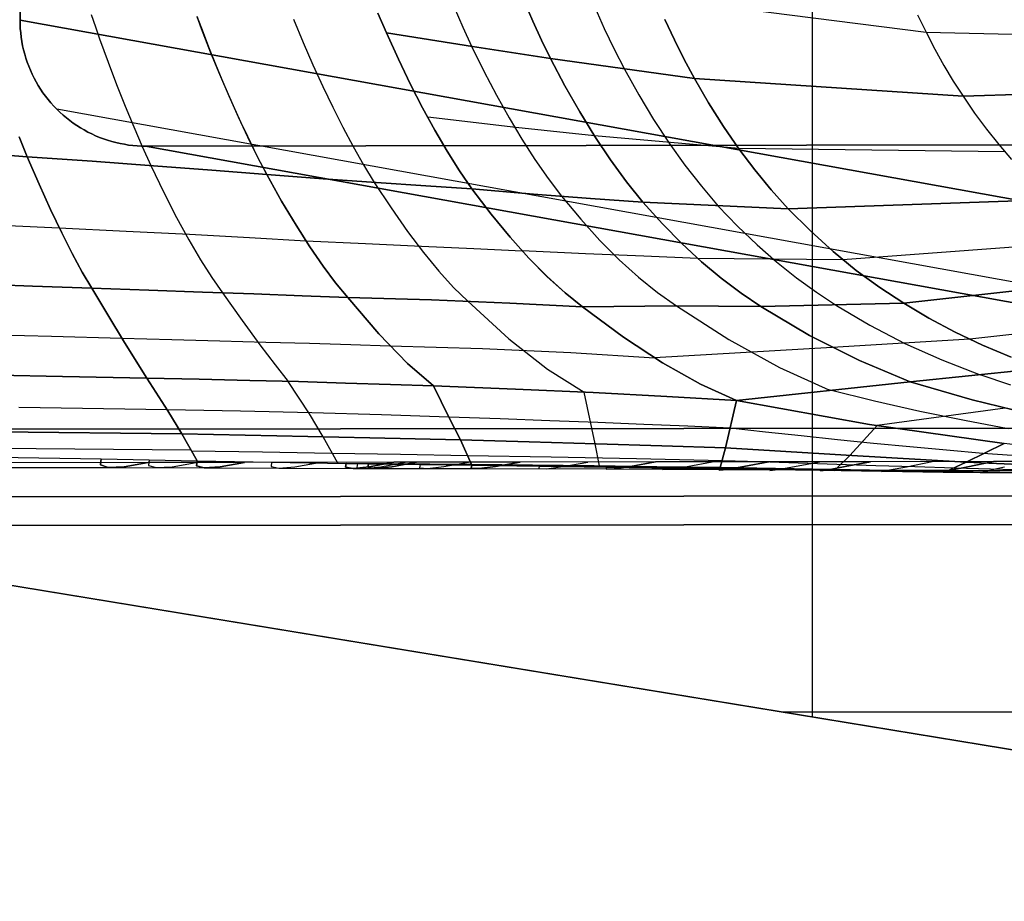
# Model space of a CAD drawing. Header units: millimetres. Extents: x -273 to 273, y -240 to 302.
# Tile 184 of 256: x 204 to 220, y -240 to -226. Entities that reach past the tile are written whole.
import ezdxf

# ---------------------------------------------------------------- set-up
doc = ezdxf.new("R2010")
doc.units = ezdxf.units.MM
doc.header["$MEASUREMENT"] = 0
doc.layers.add('IGES level 1', color=7, linetype='Continuous', true_color=0x3e413d)
doc.layers.add('IGES level 2', color=7, linetype='Continuous', true_color=0x008000)

msp = doc.modelspace()

# ---------------------------------------------------------------- linework, layer by layer
at = {"layer": 'IGES level 1'}
for p, q in [((204.21, -194.451, 427.487), (204.161, -226.317, 428.081)), ((204.161, -226.317, 428.081), (204.21, -194.451, 427.487)), ((216.727, -202.665, 209.381), (216.727, -237.369, 209.381)), ((204.161, -226.317, 428.081), (204.162, -226.386, 428.082)), ((239.498, -232.698, 6), (204.161, -226.317, 428.081)), ((204.162, -226.386, 428.082), (204.161, -226.317, 428.081)), ((204.161, -226.317, 428.081), (239.498, -232.698, 6)), ((204.162, -226.386, 428.082), (204.165, -226.454, 428.084)), ((204.165, -226.454, 428.084), (204.162, -226.386, 428.082)), ((204.165, -226.454, 428.084), (204.171, -226.522, 428.086)), ((204.171, -226.522, 428.086), (204.165, -226.454, 428.084)), ((204.171, -226.522, 428.086), (204.179, -226.59, 428.087)), ((204.179, -226.59, 428.087), (204.171, -226.522, 428.086)), ((204.179, -226.59, 428.087), (204.189, -226.657, 428.09)), ((204.189, -226.657, 428.09), (204.179, -226.59, 428.087)), ((204.189, -226.657, 428.09), (204.202, -226.724, 428.092)), ((204.202, -226.724, 428.092), (204.189, -226.657, 428.09)), ((204.202, -226.724, 428.092), (204.217, -226.791, 428.094)), ((204.217, -226.791, 428.094), (204.202, -226.724, 428.092)), ((204.217, -226.791, 428.094), (204.234, -226.857, 428.097)), ((204.234, -226.857, 428.097), (204.217, -226.791, 428.094)), ((204.234, -226.857, 428.097), (204.253, -226.923, 428.1)), ((204.253, -226.923, 428.1), (204.234, -226.857, 428.097)), ((204.253, -226.923, 428.1), (204.275, -226.987, 428.103)), ((204.275, -226.987, 428.103), (204.253, -226.923, 428.1)), ((204.275, -226.987, 428.103), (204.299, -227.051, 428.106)), ((204.299, -227.051, 428.106), (204.275, -226.987, 428.103)), ((204.299, -227.051, 428.106), (204.325, -227.115, 428.109)), ((204.325, -227.115, 428.109), (204.299, -227.051, 428.106)), ((204.325, -227.115, 428.109), (204.353, -227.177, 428.113)), ((204.353, -227.177, 428.112), (204.325, -227.115, 428.109)), ((204.353, -227.177, 428.113), (204.383, -227.238, 428.116)), ((204.383, -227.238, 428.116), (204.353, -227.177, 428.112)), ((204.383, -227.238, 428.116), (204.415, -227.298, 428.12)), ((204.415, -227.298, 428.12), (204.383, -227.238, 428.116)), ((204.415, -227.298, 428.12), (204.45, -227.357, 428.124)), ((204.45, -227.357, 428.124), (204.415, -227.298, 428.12)), ((204.45, -227.357, 428.124), (204.486, -227.415, 428.128)), ((204.486, -227.415, 428.128), (204.45, -227.357, 428.124)), ((204.486, -227.415, 428.128), (204.524, -227.471, 428.132)), ((204.524, -227.471, 428.132), (204.486, -227.415, 428.128)), ((204.524, -227.471, 428.132), (204.564, -227.526, 428.136)), ((204.565, -227.526, 428.136), (204.524, -227.471, 428.132)), ((204.564, -227.526, 428.136), (204.607, -227.58, 428.141)), ((204.607, -227.58, 428.141), (204.565, -227.526, 428.136)), ((204.607, -227.58, 428.141), (204.65, -227.632, 428.145)), ((204.65, -227.632, 428.145), (204.607, -227.58, 428.141)), ((204.65, -227.632, 428.145), (204.696, -227.683, 428.15)), ((204.696, -227.683, 428.15), (204.65, -227.632, 428.145)), ((204.696, -227.683, 428.15), (204.743, -227.732, 428.155)), ((204.743, -227.732, 428.155), (204.696, -227.683, 428.15)), ((204.743, -227.732, 428.155), (204.792, -227.78, 428.16)), ((204.792, -227.78, 428.159), (204.743, -227.732, 428.155)), ((240.086, -234.114, 6), (204.743, -227.732, 428.155)), ((204.792, -227.78, 428.16), (204.843, -227.825, 428.164)), ((204.843, -227.825, 428.164), (204.792, -227.78, 428.159)), ((204.843, -227.825, 428.164), (204.895, -227.869, 428.17)), ((204.895, -227.869, 428.17), (204.843, -227.825, 428.164)), ((204.895, -227.869, 428.17), (204.948, -227.912, 428.175)), ((204.948, -227.911, 428.175), (204.895, -227.869, 428.17)), ((205.003, -227.952, 428.18), (204.948, -227.911, 428.175)), ((204.948, -227.912, 428.175), (205.003, -227.952, 428.18)), ((205.003, -227.952, 428.18), (205.06, -227.99, 428.185)), ((205.06, -227.99, 428.185), (205.003, -227.952, 428.18)), ((205.06, -227.99, 428.185), (205.117, -228.027, 428.191)), ((205.117, -228.027, 428.191), (205.06, -227.99, 428.185)), ((205.117, -228.027, 428.191), (205.176, -228.061, 428.196)), ((205.176, -228.061, 428.196), (205.117, -228.027, 428.191)), ((205.176, -228.061, 428.196), (205.236, -228.094, 428.201)), ((205.236, -228.094, 428.201), (205.176, -228.061, 428.196)), ((205.236, -228.094, 428.201), (205.297, -228.124, 428.207)), ((205.297, -228.124, 428.207), (205.236, -228.094, 428.201)), ((205.297, -228.124, 428.207), (205.359, -228.152, 428.213)), ((205.359, -228.152, 428.213), (205.297, -228.124, 428.207)), ((205.359, -228.152, 428.213), (205.422, -228.178, 428.218)), ((205.422, -228.178, 428.218), (205.359, -228.152, 428.213)), ((205.422, -228.178, 428.218), (205.485, -228.202, 428.224)), ((205.485, -228.202, 428.224), (205.422, -228.178, 428.218)), ((205.485, -228.202, 428.224), (205.55, -228.224, 428.23)), ((205.55, -228.224, 428.23), (205.485, -228.202, 428.224)), ((205.55, -228.224, 428.23), (205.615, -228.243, 428.235)), ((205.615, -228.243, 428.235), (205.55, -228.224, 428.23)), ((205.615, -228.243, 428.235), (205.681, -228.261, 428.241)), ((205.681, -228.261, 428.241), (205.615, -228.243, 428.235)), ((205.681, -228.261, 428.241), (205.748, -228.276, 428.247)), ((205.748, -228.276, 428.247), (205.681, -228.261, 428.241)), ((205.748, -228.276, 428.247), (205.815, -228.288, 428.252)), ((205.815, -228.288, 428.252), (205.748, -228.276, 428.247)), ((205.815, -228.288, 428.252), (205.882, -228.299, 428.258)), ((205.882, -228.299, 428.258), (205.815, -228.288, 428.252)), ((205.882, -228.299, 428.258), (205.949, -228.307, 428.264)), ((205.949, -228.307, 428.264), (205.882, -228.299, 428.258)), ((205.949, -228.307, 428.264), (206.017, -228.312, 428.269)), ((206.017, -228.312, 428.269), (205.949, -228.307, 428.264)), ((206.017, -228.312, 428.269), (206.085, -228.316, 428.275)), ((206.085, -228.316, 428.275), (206.017, -228.312, 428.269)), ((206.085, -228.316, 428.275), (206.153, -228.317, 428.28)), ((206.153, -228.317, 428.28), (206.085, -228.316, 428.275)), ((206.153, -228.317, 428.28), (237.681, -228.275, 431.054)), ((237.681, -228.275, 431.054), (206.153, -228.317, 428.28)), ((241.507, -234.7, 6), (206.153, -228.317, 428.28)), ((206.153, -228.317, 428.28), (241.507, -234.7, 6)), ((244.293, -232.761, 431.766), (163.003, -232.849, 425.215)), ((163.003, -232.849, 425.215), (244.293, -232.761, 431.766)), ((244.336, -233.833, 431.343), (163.031, -233.922, 424.793)), ((163.031, -233.922, 424.793), (244.336, -233.833, 431.343)), ((244.437, -234.287, 430.294), (163.099, -234.378, 423.739)), ((163.099, -234.378, 423.739), (244.438, -234.287, 430.294)), ((234.5, -240.291), (203.512, -235.197, 365.062)), ((203.512, -235.197, 365.062), (234.5, -240.291)), ((216.238, -237.289, 215.147), (251.189, -237.289, 215.147))]:
    msp.add_line(p, q, dxfattribs=at)
at = {"layer": 'IGES level 2', "color": 31, "true_color": 0xfabe47}
for p, q in [((218.535, -226.516, 543.283), (214.241, -225.965, 526.437)), ((211.049, -226.116, 513.177), (211.185, -226.431, 512.793)), ((212.295, -226.333, 517.271), (212.159, -226.018, 517.619)), ((212.159, -226.018, 517.619), (212.295, -226.333, 517.271)), ((213.277, -226.113, 521.899), (213.429, -226.454, 521.541)), ((205.289, -226.229, 496.849), (205.356, -226.423, 496.56)), ((206.966, -226.258, 500.622), (207.063, -226.517, 500.244)), ((207.04, -226.455, 500.336), (206.969, -226.265, 500.612)), ((208.5, -226.302, 504.545), (208.651, -226.672, 504.019)), ((209.971, -226.523, 508.389), (209.837, -226.21, 508.806)), ((209.837, -226.21, 508.807), (209.971, -226.523, 508.389)), ((214.54, -226.632, 525.783), (214.389, -226.307, 526.112)), ((214.389, -226.307, 526.112), (214.54, -226.632, 525.783)), ((218.399, -226.234, 543.476), (218.532, -226.509, 543.287)), ((205.356, -226.423, 496.56), (205.422, -226.613, 496.266)), ((207.183, -226.826, 499.768), (207.04, -226.455, 500.336)), ((211.185, -226.431, 512.793), (211.324, -226.733, 512.4)), ((212.433, -226.635, 516.913), (212.295, -226.333, 517.271)), ((212.295, -226.333, 517.271), (212.433, -226.635, 516.913)), ((213.429, -226.454, 521.541), (213.586, -226.782, 521.171)), ((205.422, -226.613, 496.266), (205.557, -226.983, 495.659)), ((207.063, -226.517, 500.244), (207.162, -226.771, 499.855)), ((210.162, -226.94, 507.79), (209.971, -226.523, 508.389)), ((209.971, -226.523, 508.389), (211.339, -226.736, 512.447)), ((211.339, -226.736, 512.447), (209.971, -226.523, 508.389)), ((209.971, -226.523, 508.389), (210.162, -226.94, 507.79)), ((218.532, -226.509, 543.287), (218.67, -226.777, 543.091)), ((220.636, -226.566, 550.796), (218.535, -226.516, 543.283)), ((207.162, -226.771, 499.855), (207.261, -227.018, 499.457)), ((208.651, -226.672, 504.019), (208.805, -227.028, 503.473)), ((211.324, -226.733, 512.4), (211.518, -227.129, 511.847)), ((211.339, -226.736, 512.447), (212.576, -226.926, 516.547)), ((212.576, -226.926, 516.547), (211.339, -226.736, 512.447)), ((212.576, -226.926, 516.547), (212.433, -226.635, 516.913)), ((212.433, -226.635, 516.913), (212.576, -226.926, 516.547)), ((213.586, -226.782, 521.171), (213.748, -227.097, 520.792)), ((214.697, -226.944, 525.444), (214.54, -226.632, 525.783)), ((214.54, -226.632, 525.783), (214.697, -226.944, 525.444)), ((218.67, -226.777, 543.091), (218.814, -227.036, 542.888)), ((207.329, -227.183, 499.178), (207.183, -226.826, 499.768)), ((210.354, -227.337, 507.177), (210.162, -226.94, 507.79)), ((210.162, -226.94, 507.79), (210.354, -227.337, 507.177)), ((212.576, -226.926, 516.547), (214.858, -227.244, 525.096)), ((212.804, -227.36, 515.964), (212.576, -226.926, 516.547)), ((214.858, -227.244, 525.096), (212.576, -226.926, 516.547)), ((212.576, -226.926, 516.547), (212.804, -227.36, 515.964)), ((205.557, -226.983, 495.659), (205.692, -227.339, 495.029)), ((207.261, -227.018, 499.457), (207.361, -227.258, 499.048)), ((208.805, -227.028, 503.473), (208.962, -227.37, 502.907)), ((213.748, -227.097, 520.792), (213.975, -227.506, 520.267)), ((214.858, -227.244, 525.096), (214.697, -226.944, 525.444)), ((214.697, -226.944, 525.444), (214.858, -227.244, 525.096)), ((218.814, -227.036, 542.888), (218.964, -227.286, 542.678)), ((207.476, -227.526, 498.565), (207.329, -227.183, 499.178)), ((211.518, -227.129, 511.847), (211.716, -227.507, 511.283)), ((214.858, -227.244, 525.096), (219.119, -227.527, 542.461)), ((215.084, -227.632, 524.614), (214.858, -227.244, 525.096)), ((219.119, -227.527, 542.461), (214.858, -227.244, 525.096)), ((214.858, -227.244, 525.096), (215.084, -227.632, 524.614)), ((205.692, -227.339, 495.029), (205.828, -227.681, 494.375)), ((207.361, -227.258, 499.048), (207.461, -227.492, 498.628)), ((208.962, -227.37, 502.907), (209.122, -227.7, 502.321)), ((210.547, -227.712, 506.552), (210.354, -227.337, 507.177)), ((210.354, -227.337, 507.177), (210.547, -227.712, 506.552)), ((213.039, -227.774, 515.368), (212.804, -227.36, 515.964)), ((212.804, -227.36, 515.964), (213.039, -227.774, 515.368)), ((218.964, -227.286, 542.678), (219.119, -227.527, 542.461)), ((207.461, -227.492, 498.628), (207.563, -227.72, 498.198)), ((207.625, -227.857, 497.931), (207.476, -227.526, 498.565)), ((211.716, -227.507, 511.283), (211.917, -227.866, 510.709)), ((213.975, -227.506, 520.267), (214.21, -227.896, 519.731)), ((219.119, -227.527, 542.461), (221.21, -227.459, 550.204)), ((221.21, -227.459, 550.204), (219.119, -227.527, 542.461)), ((219.119, -227.527, 542.461), (219.302, -227.792, 542.207)), ((205.828, -227.681, 494.375), (205.964, -228.01, 493.697)), ((207.563, -227.72, 498.198), (207.664, -227.942, 497.758)), ((209.122, -227.7, 502.321), (209.283, -228.017, 501.715)), ((210.741, -228.066, 505.914), (210.547, -227.712, 506.552)), ((210.547, -227.712, 506.552), (210.741, -228.066, 505.914)), ((215.319, -228.004, 524.123), (215.084, -227.632, 524.614)), ((215.084, -227.632, 524.614), (215.319, -228.004, 524.123)), ((207.774, -228.174, 497.274), (207.625, -227.857, 497.931)), ((212.023, -228.019, 510.51), (210.627, -227.86, 506.291)), ((211.917, -227.866, 510.709), (212.12, -228.207, 510.124)), ((213.28, -228.165, 514.76), (213.039, -227.774, 515.368)), ((213.039, -227.774, 515.368), (213.28, -228.165, 514.76)), ((219.302, -227.792, 542.207), (219.491, -228.047, 541.947)), ((205.964, -228.01, 493.697), (206.099, -228.324, 492.995)), ((207.664, -227.942, 497.758), (207.766, -228.158, 497.307)), ((209.283, -228.017, 501.715), (209.446, -228.321, 501.09)), ((213.274, -228.155, 514.776), (212.023, -228.019, 510.51)), ((214.21, -227.896, 519.731), (214.455, -228.268, 519.186)), ((215.563, -228.358, 523.623), (215.319, -228.004, 524.123)), ((215.319, -228.004, 524.123), (215.563, -228.358, 523.623)), ((204.149, -228.171, 489.657), (204.275, -228.484, 488.919)), ((204.275, -228.484, 488.919), (204.149, -228.171, 489.657)), ((207.766, -228.158, 497.307), (207.868, -228.368, 496.847)), ((207.923, -228.478, 496.595), (207.774, -228.174, 497.274)), ((210.937, -228.398, 505.265), (210.741, -228.066, 505.914)), ((210.741, -228.066, 505.914), (210.937, -228.398, 505.265)), ((215.561, -228.356, 523.626), (213.274, -228.155, 514.776)), ((213.528, -228.535, 514.141), (213.28, -228.165, 514.76)), ((213.28, -228.165, 514.76), (213.528, -228.535, 514.141)), ((219.491, -228.047, 541.947), (219.686, -228.292, 541.682)), ((206.099, -228.324, 492.995), (206.234, -228.625, 492.27)), ((209.446, -228.321, 501.09), (209.611, -228.612, 500.446)), ((212.12, -228.207, 510.124), (212.327, -228.528, 509.529)), ((214.455, -228.268, 519.186), (214.707, -228.621, 518.632)), ((219.686, -228.292, 541.682), (219.887, -228.527, 541.411)), ((203.484, -228.428, 487.694), (204.275, -228.484, 488.919)), ((204.275, -228.484, 488.919), (203.484, -228.428, 487.694)), ((204.275, -228.484, 488.919), (205.302, -228.557, 490.619)), ((204.275, -228.484, 488.919), (204.464, -228.922, 487.732)), ((205.302, -228.557, 490.619), (204.275, -228.484, 488.919)), ((204.464, -228.922, 487.732), (204.275, -228.484, 488.919)), ((207.868, -228.368, 496.847), (207.971, -228.571, 496.376)), ((208.073, -228.769, 495.894), (207.923, -228.478, 496.595)), ((211.133, -228.708, 504.606), (210.937, -228.398, 505.265)), ((210.937, -228.398, 505.265), (211.133, -228.708, 504.606)), ((219.783, -228.407, 541.551), (215.561, -228.356, 523.626)), ((215.815, -228.693, 523.115), (215.563, -228.358, 523.623)), ((215.563, -228.358, 523.623), (215.815, -228.693, 523.115)), ((205.302, -228.557, 490.619), (206.278, -228.629, 492.35)), ((206.278, -228.629, 492.35), (205.302, -228.557, 490.619)), ((206.234, -228.625, 492.27), (206.442, -229.054, 491.062)), ((206.278, -228.629, 492.35), (207.202, -228.699, 494.109)), ((207.202, -228.699, 494.109), (206.278, -228.629, 492.35)), ((207.971, -228.571, 496.376), (208.073, -228.769, 495.894)), ((209.611, -228.612, 500.446), (209.777, -228.891, 499.782)), ((212.327, -228.528, 509.529), (212.536, -228.83, 508.925)), ((213.782, -228.883, 513.512), (213.528, -228.535, 514.141)), ((213.528, -228.535, 514.141), (213.782, -228.883, 513.512)), ((214.707, -228.621, 518.632), (214.968, -228.954, 518.07)), ((207.202, -228.699, 494.109), (208.073, -228.769, 495.894)), ((208.073, -228.769, 495.894), (207.202, -228.699, 494.109)), ((208.073, -228.769, 495.894), (208.97, -228.834, 497.87)), ((208.073, -228.769, 495.894), (208.31, -229.188, 494.701)), ((208.97, -228.834, 497.87), (208.073, -228.769, 495.894)), ((208.31, -229.188, 494.701), (208.073, -228.769, 495.894)), ((211.329, -228.995, 503.936), (211.133, -228.708, 504.606)), ((211.133, -228.708, 504.606), (211.329, -228.995, 503.936)), ((216.075, -229.01, 522.6), (215.815, -228.693, 523.115)), ((215.815, -228.693, 523.115), (216.075, -229.01, 522.6)), ((204.464, -228.922, 487.732), (204.646, -229.324, 486.532)), ((204.646, -229.324, 486.532), (204.464, -228.922, 487.732)), ((208.97, -228.834, 497.87), (209.812, -228.893, 499.87)), ((209.812, -228.893, 499.87), (208.97, -228.834, 497.87)), ((209.777, -228.891, 499.782), (210.046, -229.297, 498.631)), ((209.812, -228.893, 499.87), (210.599, -228.947, 501.892)), ((210.599, -228.947, 501.892), (209.812, -228.893, 499.87)), ((210.599, -228.947, 501.892), (211.329, -228.995, 503.936)), ((211.329, -228.995, 503.936), (210.599, -228.947, 501.892)), ((212.536, -228.83, 508.925), (212.747, -229.112, 508.312)), ((214.042, -229.207, 512.873), (213.782, -228.883, 513.512)), ((213.782, -228.883, 513.512), (214.042, -229.207, 512.873)), ((214.968, -228.954, 518.07), (215.237, -229.267, 517.5)), ((206.442, -229.054, 491.062), (206.644, -229.446, 489.84)), ((211.635, -229.396, 502.841), (211.329, -228.995, 503.936)), ((211.329, -228.995, 503.936), (212.306, -229.077, 506.892)), ((212.306, -229.077, 506.892), (211.329, -228.995, 503.936)), ((211.329, -228.995, 503.936), (211.635, -229.396, 502.84)), ((212.306, -229.077, 506.892), (213.21, -229.148, 509.872)), ((213.21, -229.148, 509.872), (212.306, -229.077, 506.892)), ((212.747, -229.112, 508.312), (213.054, -229.477, 507.404)), ((216.344, -229.309, 522.077), (216.075, -229.01, 522.6)), ((216.075, -229.01, 522.6), (216.344, -229.309, 522.077)), ((208.31, -229.188, 494.701), (208.538, -229.569, 493.494)), ((208.538, -229.569, 493.494), (208.31, -229.188, 494.701)), ((213.21, -229.148, 509.872), (214.042, -229.207, 512.873)), ((214.042, -229.207, 512.873), (213.21, -229.148, 509.872)), ((214.042, -229.207, 512.873), (216.344, -229.309, 522.077)), ((214.35, -229.547, 512.118), (214.042, -229.207, 512.873)), ((216.344, -229.309, 522.077), (214.042, -229.207, 512.873)), ((214.042, -229.207, 512.873), (214.35, -229.547, 512.118)), ((215.237, -229.267, 517.5), (215.542, -229.584, 516.861)), ((216.344, -229.309, 522.077), (220.521, -229.166, 540.573)), ((220.521, -229.166, 540.573), (216.344, -229.309, 522.077)), ((204.646, -229.324, 486.532), (204.821, -229.69, 485.32)), ((204.821, -229.69, 485.32), (204.646, -229.324, 486.532)), ((210.046, -229.297, 498.631), (210.308, -229.668, 497.466)), ((211.936, -229.762, 501.731), (211.635, -229.396, 502.841)), ((211.635, -229.396, 502.84), (211.936, -229.762, 501.731)), ((216.344, -229.309, 522.077), (216.697, -229.661, 521.402)), ((216.697, -229.661, 521.402), (216.344, -229.309, 522.077)), ((203.974, -229.573, 484.379), (204.783, -229.613, 485.586)), ((206.644, -229.446, 489.84), (206.837, -229.801, 488.606)), ((208.538, -229.569, 493.494), (208.757, -229.913, 492.274)), ((208.757, -229.913, 492.274), (208.538, -229.569, 493.494)), ((213.054, -229.477, 507.404), (213.36, -229.813, 506.484)), ((214.659, -229.861, 511.353), (214.35, -229.547, 512.118)), ((214.35, -229.547, 512.118), (214.659, -229.861, 511.353)), ((215.542, -229.584, 516.861), (215.851, -229.88, 516.213)), ((204.783, -229.613, 485.586), (205.845, -229.664, 487.299)), ((204.821, -229.69, 485.32), (204.988, -230.02, 484.096)), ((204.988, -230.02, 484.096), (204.821, -229.69, 485.32)), ((205.845, -229.664, 487.299), (206.851, -229.715, 489.046)), ((206.851, -229.715, 489.046), (207.801, -229.766, 490.823)), ((210.308, -229.668, 497.466), (210.56, -230.001, 496.288)), ((216.697, -229.661, 521.402), (217.058, -229.987, 520.719)), ((217.058, -229.987, 520.719), (216.697, -229.661, 521.402)), ((206.837, -229.801, 488.606), (207.024, -230.119, 487.36)), ((207.801, -229.766, 490.823), (208.694, -229.817, 492.63)), ((208.694, -229.817, 492.63), (209.641, -229.861, 494.691)), ((209.641, -229.861, 494.691), (210.528, -229.902, 496.777)), ((210.528, -229.902, 496.777), (211.357, -229.94, 498.888)), ((212.232, -230.092, 500.61), (211.936, -229.762, 501.731)), ((211.936, -229.762, 501.731), (212.232, -230.092, 500.61)), ((213.36, -229.813, 506.484), (213.666, -230.118, 505.553)), ((214.971, -230.149, 510.578), (214.659, -229.861, 511.353)), ((214.659, -229.861, 511.353), (214.971, -230.149, 510.578)), ((215.851, -229.88, 516.213), (216.162, -230.154, 515.557)), ((221.326, -229.813, 539.546), (217.214, -230.118, 520.424)), ((204.988, -230.02, 484.096), (205.148, -230.313, 482.862)), ((205.148, -230.313, 482.862), (204.988, -230.02, 484.096)), ((208.757, -229.913, 492.274), (208.967, -230.219, 491.042)), ((208.967, -230.219, 491.042), (208.757, -229.913, 492.274)), ((210.56, -230.001, 496.288), (210.804, -230.298, 495.098)), ((211.357, -229.94, 498.888), (212.124, -229.976, 501.021)), ((213.129, -230.022, 504.235), (212.124, -229.976, 501.021)), ((214.058, -230.062, 507.471), (213.129, -230.022, 504.235)), ((214.911, -230.096, 510.728), (214.058, -230.062, 507.471)), ((217.058, -229.987, 520.719), (217.425, -230.287, 520.027)), ((217.425, -230.287, 520.027), (217.058, -229.987, 520.719)), ((207.024, -230.119, 487.36), (207.203, -230.399, 486.104)), ((208.967, -230.219, 491.042), (209.167, -230.486, 489.799)), ((209.167, -230.486, 489.799), (208.967, -230.219, 491.042)), ((212.522, -230.386, 499.476), (212.232, -230.092, 500.61)), ((212.232, -230.092, 500.61), (212.522, -230.387, 499.476)), ((213.666, -230.118, 505.553), (213.97, -230.393, 504.613)), ((217.214, -230.118, 520.424), (214.911, -230.096, 510.728)), ((215.284, -230.412, 509.795), (214.971, -230.149, 510.578)), ((214.971, -230.149, 510.578), (215.284, -230.412, 509.795)), ((216.162, -230.154, 515.557), (216.476, -230.405, 514.893)), ((205.148, -230.313, 482.862), (205.301, -230.57, 481.619)), ((205.301, -230.57, 481.619), (205.148, -230.313, 482.862)), ((210.804, -230.298, 495.098), (211.038, -230.556, 493.898)), ((217.425, -230.287, 520.027), (217.799, -230.561, 519.327)), ((217.799, -230.561, 519.327), (217.425, -230.287, 520.027)), ((218.179, -230.808, 518.621), (222.195, -230.357, 538.489)), ((222.195, -230.357, 538.489), (218.179, -230.808, 518.621)), ((204.359, -230.537, 480.339), (203.374, -230.503, 479.093)), ((203.374, -230.503, 479.093), (204.359, -230.537, 480.339)), ((207.203, -230.399, 486.104), (207.374, -230.642, 484.84)), ((209.167, -230.486, 489.799), (209.358, -230.715, 488.547)), ((209.358, -230.715, 488.547), (209.167, -230.486, 489.799)), ((212.806, -230.644, 498.333), (212.522, -230.386, 499.476)), ((212.522, -230.387, 499.476), (212.806, -230.644, 498.333)), ((213.97, -230.393, 504.613), (214.274, -230.638, 503.664)), ((215.599, -230.648, 509.005), (215.284, -230.412, 509.795)), ((215.284, -230.412, 509.795), (215.599, -230.648, 509.005)), ((216.476, -230.405, 514.893), (216.792, -230.635, 514.222)), ((205.301, -230.57, 481.619), (204.359, -230.537, 480.339)), ((204.359, -230.537, 480.339), (205.301, -230.57, 481.619)), ((205.301, -230.57, 481.619), (206.201, -230.601, 482.951)), ((205.567, -231.016, 479.202), (205.301, -230.57, 481.619)), ((205.301, -230.57, 481.619), (205.567, -231.016, 479.202)), ((206.201, -230.601, 482.951), (205.301, -230.57, 481.619)), ((206.201, -230.601, 482.951), (207.057, -230.631, 484.311)), ((207.057, -230.631, 484.311), (206.201, -230.601, 482.951)), ((207.057, -230.631, 484.311), (207.869, -230.66, 485.698)), ((207.869, -230.66, 485.698), (207.057, -230.631, 484.311)), ((207.374, -230.642, 484.84), (207.685, -231.084, 482.268)), ((207.869, -230.66, 485.698), (208.637, -230.688, 487.111)), ((208.637, -230.688, 487.111), (207.869, -230.66, 485.698)), ((208.637, -230.688, 487.111), (209.358, -230.715, 488.547)), ((209.358, -230.715, 488.547), (208.637, -230.688, 487.111)), ((211.038, -230.556, 493.898), (211.263, -230.777, 492.688)), ((213.083, -230.865, 497.18), (212.806, -230.644, 498.333)), ((212.806, -230.644, 498.333), (213.083, -230.865, 497.18)), ((214.274, -230.638, 503.664), (214.575, -230.851, 502.706)), ((215.914, -230.858, 508.207), (215.599, -230.648, 509.005)), ((215.599, -230.648, 509.005), (215.914, -230.858, 508.207)), ((216.792, -230.635, 514.222), (217.11, -230.842, 513.545)), ((217.799, -230.561, 519.327), (218.179, -230.808, 518.621)), ((218.179, -230.808, 518.621), (217.799, -230.561, 519.327)), ((209.358, -230.715, 488.547), (210.688, -230.756, 491.386)), ((209.358, -230.715, 488.547), (209.854, -231.293, 484.951)), ((210.688, -230.756, 491.386), (209.358, -230.715, 488.547)), ((209.854, -231.293, 484.951), (209.358, -230.715, 488.547)), ((210.688, -230.756, 491.386), (211.931, -230.806, 494.265)), ((211.931, -230.806, 494.265), (210.688, -230.756, 491.386)), ((211.263, -230.777, 492.688), (211.912, -231.374, 489.012)), ((211.931, -230.806, 494.265), (213.083, -230.865, 497.18)), ((213.083, -230.865, 497.18), (211.931, -230.806, 494.265)), ((215.914, -230.858, 508.207), (218.179, -230.808, 518.621)), ((218.179, -230.808, 518.621), (215.914, -230.858, 508.207)), ((217.11, -230.842, 513.545), (217.64, -231.156, 512.457)), ((218.179, -230.808, 518.621), (218.577, -231.043, 517.902)), ((218.577, -231.043, 517.902), (218.179, -230.808, 518.621)), ((213.083, -230.865, 497.18), (214.568, -230.851, 502.676)), ((214.568, -230.851, 502.676), (213.083, -230.865, 497.18)), ((213.731, -231.346, 494.446), (213.083, -230.865, 497.18)), ((213.083, -230.865, 497.18), (213.731, -231.346, 494.446)), ((214.568, -230.851, 502.676), (215.914, -230.858, 508.207)), ((215.914, -230.858, 508.207), (214.568, -230.851, 502.676)), ((214.575, -230.851, 502.706), (215.403, -231.384, 500.092)), ((215.914, -230.858, 508.207), (216.686, -231.32, 506.314)), ((216.686, -231.32, 506.314), (215.914, -230.858, 508.207)), ((205.801, -231.402, 476.772), (205.567, -231.016, 479.202)), ((205.567, -231.016, 479.202), (205.801, -231.402, 476.772)), ((207.685, -231.084, 482.268), (207.962, -231.465, 479.682)), ((217.64, -231.156, 512.457), (218.197, -231.445, 511.375)), ((218.577, -231.043, 517.902), (218.994, -231.265, 517.189)), ((218.994, -231.265, 517.189), (218.577, -231.043, 517.902)), ((203.5, -231.303, 474.417), (204.66, -231.332, 475.712)), ((209.854, -231.293, 484.951), (210.308, -231.761, 481.334)), ((210.308, -231.761, 481.334), (209.854, -231.293, 484.951)), ((218.994, -231.265, 517.189), (219.429, -231.472, 516.483)), ((219.429, -231.472, 516.483), (218.994, -231.265, 517.189)), ((221.135, -231.163, 527.235), (219.228, -231.379, 516.805)), ((204.66, -231.332, 475.712), (205.776, -231.361, 477.046)), ((205.776, -231.361, 477.046), (206.57, -231.382, 478.08)), ((206.002, -231.728, 474.33), (205.801, -231.402, 476.772)), ((205.801, -231.402, 476.772), (206.002, -231.728, 474.33)), ((206.57, -231.382, 478.08), (207.331, -231.402, 479.139)), ((207.331, -231.402, 479.139), (208.058, -231.423, 480.221)), ((207.962, -231.465, 479.682), (208.206, -231.787, 477.086)), ((208.058, -231.423, 480.221), (208.751, -231.442, 481.326)), ((208.751, -231.442, 481.326), (209.408, -231.462, 482.452)), ((209.408, -231.462, 482.452), (210.029, -231.481, 483.598)), ((211.912, -231.374, 489.012), (212.527, -231.854, 485.313)), ((214.354, -231.754, 491.694), (213.731, -231.346, 494.446)), ((213.731, -231.346, 494.446), (214.354, -231.754, 491.694)), ((215.403, -231.384, 500.092), (216.208, -231.827, 497.455)), ((216.686, -231.32, 506.314), (217.475, -231.718, 504.413)), ((217.475, -231.718, 504.413), (216.686, -231.32, 506.314)), ((219.228, -231.379, 516.805), (217.043, -231.509, 505.449)), ((218.197, -231.445, 511.375), (218.782, -231.707, 510.301)), ((210.029, -231.481, 483.598), (211.499, -231.527, 486.459)), ((211.499, -231.527, 486.459), (212.897, -231.591, 489.355)), ((212.897, -231.591, 489.355), (214.223, -231.673, 492.284)), ((217.043, -231.509, 505.449), (214.223, -231.673, 492.284)), ((219.429, -231.472, 516.483), (219.881, -231.664, 515.784)), ((219.881, -231.664, 515.784), (219.429, -231.472, 516.483)), ((206.17, -231.995, 471.878), (206.002, -231.728, 474.33)), ((206.002, -231.728, 474.33), (206.17, -231.995, 471.878)), ((210.308, -231.761, 481.334), (210.72, -232.12, 477.699)), ((210.72, -232.12, 477.699), (210.308, -231.761, 481.334)), ((214.952, -232.089, 488.927), (214.354, -231.754, 491.694)), ((214.354, -231.754, 491.694), (214.952, -232.089, 488.927)), ((217.475, -231.718, 504.413), (218.279, -232.054, 502.506)), ((218.279, -232.054, 502.506), (217.475, -231.718, 504.413)), ((218.782, -231.707, 510.301), (219.393, -231.943, 509.236)), ((208.206, -231.787, 477.086), (208.416, -232.047, 474.479)), ((212.527, -231.854, 485.313), (213.11, -232.217, 481.595)), ((216.208, -231.827, 497.455), (216.99, -232.18, 494.796)), ((218.279, -232.054, 502.506), (220.352, -231.841, 515.093)), ((220.352, -231.841, 515.093), (218.279, -232.054, 502.506)), ((204.833, -231.97, 470.514), (203.451, -231.944, 469.193)), ((203.451, -231.944, 469.193), (204.832, -231.97, 470.514)), ((204.832, -231.97, 470.514), (206.17, -231.995, 471.878)), ((206.17, -231.995, 471.878), (204.833, -231.97, 470.514)), ((206.505, -232.515, 465.976), (206.17, -231.995, 471.878)), ((206.17, -231.995, 471.878), (207.001, -232.013, 472.789)), ((207.001, -232.013, 472.789), (206.17, -231.995, 471.878)), ((206.17, -231.995, 471.878), (206.505, -232.515, 465.976)), ((207.001, -232.013, 472.789), (207.804, -232.031, 473.725)), ((207.804, -232.031, 473.725), (207.001, -232.013, 472.789)), ((207.804, -232.031, 473.725), (208.578, -232.051, 474.685)), ((208.578, -232.051, 474.685), (207.804, -232.031, 473.725)), ((208.75, -232.561, 468.03), (208.416, -232.047, 474.479)), ((208.578, -232.051, 474.685), (209.323, -232.073, 475.667)), ((209.323, -232.073, 475.667), (208.578, -232.051, 474.685)), ((209.323, -232.073, 475.667), (210.037, -232.095, 476.673)), ((210.037, -232.095, 476.673), (209.323, -232.073, 475.667)), ((210.037, -232.095, 476.673), (210.72, -232.12, 477.699)), ((210.72, -232.12, 477.699), (210.037, -232.095, 476.673)), ((215.523, -232.352, 486.146), (214.952, -232.089, 488.927)), ((214.952, -232.089, 488.927), (215.523, -232.352, 486.146)), ((215.523, -232.352, 486.146), (218.279, -232.054, 502.506)), ((218.279, -232.054, 502.506), (215.523, -232.352, 486.146)), ((218.279, -232.054, 502.506), (219.265, -232.339, 501.445)), ((219.265, -232.339, 501.445), (218.279, -232.054, 502.506)), ((219.879, -232.107, 508.564), (219.393, -231.943, 509.236)), ((210.72, -232.12, 477.699), (212.02, -232.169, 479.753)), ((212.02, -232.169, 479.753), (210.72, -232.12, 477.699)), ((210.72, -232.12, 477.699), (210.962, -232.617, 470.446)), ((210.962, -232.617, 470.446), (210.72, -232.12, 477.699)), ((212.02, -232.169, 479.753), (213.254, -232.224, 481.847)), ((213.254, -232.224, 481.847), (212.02, -232.169, 479.753)), ((213.284, -233.035, 464.785), (213.11, -232.217, 481.595)), ((213.254, -232.224, 481.847), (214.423, -232.285, 483.979)), ((214.423, -232.285, 483.979), (213.254, -232.224, 481.847)), ((217.717, -232.36, 494.272), (216.99, -232.18, 494.796)), ((214.423, -232.285, 483.979), (215.523, -232.352, 486.146)), ((215.523, -232.352, 486.146), (214.423, -232.285, 483.979)), ((215.523, -232.352, 486.146), (215.352, -233.102, 466.54)), ((215.352, -233.102, 466.54), (215.523, -232.352, 486.146)), ((217.636, -232.729, 485.06), (215.523, -232.352, 486.146)), ((215.523, -232.352, 486.146), (217.636, -232.729, 485.06)), ((218.434, -232.523, 493.729), (217.717, -232.36, 494.272)), ((219.265, -232.339, 501.445), (220.261, -232.584, 500.383)), ((220.261, -232.584, 500.383), (219.265, -232.339, 501.445)), ((206.494, -232.499, 466.201), (204.142, -232.462, 464.258)), ((207.657, -232.521, 467.228), (206.494, -232.499, 466.201)), ((206.727, -232.881, 460.057), (206.505, -232.515, 465.976)), ((206.505, -232.515, 465.976), (206.727, -232.881, 460.057)), ((208.79, -232.548, 468.288), (207.657, -232.521, 467.228)), ((208.969, -232.925, 461.565), (208.75, -232.561, 468.03)), ((209.892, -232.578, 469.381), (208.79, -232.548, 468.288)), ((219.788, -232.473, 500.886), (217.756, -232.748, 485)), ((219.14, -232.669, 493.168), (218.434, -232.523, 493.729)), ((163.94, -232.646, 445.313), (205.447, -233.276, 448.385)), ((163.94, -232.646, 445.313), (205.447, -233.276, 448.385)), ((210.961, -232.613, 470.505), (209.892, -232.578, 469.381)), ((211.778, -232.642, 471.372), (210.961, -232.613, 470.505)), ((210.962, -232.617, 470.446), (211.149, -232.976, 463.183)), ((211.149, -232.976, 463.183), (210.962, -232.617, 470.446)), ((212.567, -232.671, 472.265), (211.778, -232.642, 471.372)), ((213.327, -232.7, 473.183), (212.567, -232.671, 472.265)), ((214.057, -232.729, 474.125), (213.327, -232.7, 473.183)), ((219.835, -232.798, 492.588), (219.14, -232.669, 493.168)), ((200.832, -232.808, 456.326), (206.727, -232.881, 460.057)), ((206.727, -232.881, 460.057), (200.832, -232.808, 456.326)), ((214.756, -232.758, 475.09), (214.057, -232.729, 474.125)), ((215.423, -232.787, 476.077), (214.756, -232.758, 475.09)), ((215.987, -232.85, 475.946), (215.423, -232.787, 476.077)), ((216.554, -232.912, 475.835), (215.987, -232.85, 475.946)), ((217.321, -233.221, 466.905), (217.756, -232.748, 485)), ((219.774, -233.03, 484), (217.636, -232.729, 485.06)), ((217.636, -232.729, 485.06), (219.774, -233.03, 484)), ((206.969, -233.305, 448.51), (206.727, -232.881, 460.057)), ((208.233, -232.91, 461.053), (206.727, -232.881, 460.057)), ((206.727, -232.881, 460.057), (206.969, -233.305, 448.51)), ((206.727, -232.881, 460.057), (208.233, -232.91, 461.054)), ((209.708, -232.941, 462.096), (208.233, -232.91, 461.053)), ((208.233, -232.91, 461.054), (209.707, -232.941, 462.096)), ((209.2, -233.345, 448.696), (208.969, -232.925, 461.565)), ((209.707, -232.941, 462.096), (211.149, -232.976, 463.183)), ((211.149, -232.976, 463.183), (209.708, -232.941, 462.096)), ((211.322, -233.367, 449.648), (211.149, -232.976, 463.183)), ((212.237, -233.005, 463.975), (211.149, -232.976, 463.183)), ((211.149, -232.976, 463.183), (211.322, -233.367, 449.648)), ((211.149, -232.976, 463.183), (212.237, -233.005, 463.975)), ((213.301, -233.035, 464.799), (212.237, -233.005, 463.975)), ((212.237, -233.005, 463.975), (213.301, -233.035, 464.799)), ((217.126, -232.972, 475.742), (216.554, -232.912, 475.835)), ((217.7, -233.03, 475.67), (217.126, -232.972, 475.742)), ((218.277, -233.086, 475.617), (217.7, -233.03, 475.67)), ((219.774, -233.03, 484), (219.171, -233.328, 467.293)), ((219.171, -233.328, 467.293), (219.774, -233.03, 484)), ((220.583, -233.128, 483.62), (219.774, -233.03, 484)), ((206.872, -233.139, 454.177), (199.297, -233.065, 450.416)), ((208.004, -233.172, 454.308), (206.881, -233.153, 453.773)), ((209.109, -233.19, 454.881), (208.004, -233.172, 454.308)), ((213.35, -233.388, 450.59), (213.284, -233.035, 464.785)), ((214.34, -233.068, 465.654), (213.301, -233.035, 464.799)), ((213.301, -233.035, 464.799), (214.34, -233.068, 465.654)), ((215.352, -233.102, 466.54), (214.34, -233.068, 465.654)), ((214.34, -233.068, 465.654), (215.352, -233.102, 466.54)), ((215.352, -233.102, 466.54), (215.269, -233.415, 451.348)), ((215.269, -233.415, 451.348), (215.352, -233.102, 466.54)), ((215.352, -233.102, 466.54), (217.266, -233.218, 466.894)), ((217.266, -233.218, 466.894), (215.352, -233.102, 466.54)), ((218.855, -233.14, 475.585), (218.277, -233.086, 475.617)), ((219.435, -233.192, 475.572), (218.855, -233.14, 475.585)), ((206.192, -233.335, 428.377), (164.528, -233.377, 425.324)), ((206.192, -233.335, 428.377), (164.528, -233.377, 425.324)), ((205.447, -233.276, 448.385), (205.438, -233.371, 443.378)), ((205.438, -233.371, 443.378), (205.447, -233.276, 448.385)), ((205.447, -233.276, 448.385), (206.969, -233.305, 448.51)), ((205.447, -233.276, 448.385), (206.969, -233.305, 448.51)), ((205.81, -233.401, 433.37), (206.192, -233.335, 428.377)), ((206.192, -233.335, 428.377), (205.81, -233.401, 433.37)), ((207.719, -233.333, 428.503), (206.192, -233.335, 428.377)), ((207.719, -233.333, 428.503), (206.192, -233.335, 428.377)), ((206.208, -233.29, 448.447), (206.199, -233.379, 443.44)), ((206.573, -233.4, 433.433), (206.956, -233.334, 428.44)), ((206.969, -233.305, 448.51), (206.96, -233.386, 443.503)), ((206.96, -233.386, 443.503), (206.969, -233.305, 448.51)), ((206.969, -233.305, 448.51), (209.333, -233.347, 448.707)), ((206.969, -233.305, 448.51), (209.333, -233.347, 448.707)), ((207.335, -233.4, 433.495), (207.719, -233.333, 428.503)), ((207.719, -233.333, 428.503), (207.335, -233.4, 433.495)), ((210.092, -233.33, 428.699), (207.719, -233.333, 428.503)), ((210.092, -233.33, 428.699), (207.719, -233.333, 428.503)), ((208.151, -233.327, 448.608), (208.142, -233.398, 443.601)), ((208.519, -233.4, 433.593), (208.906, -233.332, 428.6)), ((210.194, -233.207, 455.492), (209.109, -233.19, 454.881)), ((209.703, -233.4, 433.691), (210.092, -233.33, 428.699)), ((210.092, -233.33, 428.699), (209.703, -233.4, 433.691)), ((209.882, -233.4, 433.706), (210.271, -233.33, 428.714)), ((210.06, -233.4, 433.721), (210.45, -233.33, 428.728)), ((210.45, -233.33, 428.728), (210.06, -233.4, 433.721)), ((210.45, -233.33, 428.728), (210.092, -233.33, 428.699)), ((210.45, -233.33, 428.728), (210.092, -233.33, 428.699)), ((211.258, -233.225, 456.138), (210.194, -233.207, 455.492)), ((212.094, -233.328, 428.866), (210.45, -233.33, 428.728)), ((212.094, -233.328, 428.866), (210.45, -233.33, 428.728)), ((210.881, -233.399, 433.789), (211.272, -233.329, 428.797)), ((212.588, -233.247, 456.921), (211.258, -233.225, 456.138)), ((211.702, -233.399, 433.858), (212.094, -233.328, 428.866)), ((212.094, -233.328, 428.866), (211.702, -233.399, 433.858)), ((214.241, -233.325, 429.047), (212.094, -233.328, 428.866)), ((214.241, -233.325, 429.047), (212.094, -233.328, 428.866)), ((213.937, -233.274, 457.671), (212.588, -233.247, 456.921)), ((212.773, -233.398, 433.948), (213.168, -233.327, 428.956)), ((213.844, -233.398, 434.039), (214.241, -233.325, 429.047)), ((214.241, -233.325, 429.047), (213.844, -233.398, 434.039)), ((215.302, -233.307, 458.39), (213.937, -233.274, 457.671)), ((216.041, -233.323, 429.2), (214.241, -233.325, 429.047)), ((216.041, -233.323, 429.2), (214.241, -233.325, 429.047)), ((214.743, -233.398, 434.116), (215.141, -233.324, 429.123)), ((215.901, -233.325, 458.621), (215.302, -233.307, 458.39)), ((215.641, -233.398, 434.192), (216.041, -233.323, 429.2)), ((216.041, -233.323, 429.2), (215.641, -233.398, 434.192)), ((216.506, -233.345, 458.834), (215.901, -233.325, 458.621)), ((217.653, -233.321, 429.339), (216.041, -233.323, 429.2)), ((217.653, -233.321, 429.339), (216.041, -233.323, 429.2)), ((216.446, -233.399, 434.261), (216.847, -233.322, 429.269)), ((217.118, -233.364, 459.028), (216.506, -233.345, 458.834)), ((217.098, -233.445, 451.972), (217.321, -233.221, 466.905)), ((217.25, -233.399, 434.33), (217.653, -233.321, 429.339)), ((217.653, -233.321, 429.339), (217.25, -233.399, 434.33)), ((217.266, -233.218, 466.894), (219.171, -233.328, 467.293)), ((219.171, -233.328, 467.293), (217.266, -233.218, 466.894)), ((219.6, -233.319, 429.507), (217.653, -233.321, 429.339)), ((219.6, -233.319, 429.507), (217.653, -233.321, 429.339)), ((218.222, -233.4, 434.414), (218.627, -233.32, 429.423)), ((219.171, -233.328, 467.293), (218.85, -233.474, 452.382)), ((218.85, -233.474, 452.382), (219.171, -233.328, 467.293)), ((219.171, -233.328, 467.293), (222.441, -233.468, 467.634)), ((222.441, -233.468, 467.634), (219.171, -233.328, 467.293)), ((219.194, -233.401, 434.499), (219.6, -233.319, 429.507)), ((219.6, -233.319, 429.507), (219.194, -233.401, 434.499)), ((222.719, -233.413, 475.226), (219.435, -233.192, 475.572)), ((220.773, -233.317, 429.609), (219.6, -233.319, 429.507)), ((220.773, -233.317, 429.609), (219.6, -233.319, 429.507)), ((164.024, -233.353, 435.333), (205.559, -233.413, 438.376)), ((205.438, -233.371, 443.378), (205.559, -233.413, 438.372)), ((205.559, -233.413, 438.372), (205.438, -233.371, 443.378)), ((205.559, -233.413, 438.372), (205.81, -233.401, 433.37)), ((205.81, -233.401, 433.37), (205.559, -233.413, 438.372)), ((205.559, -233.413, 438.376), (207.082, -233.418, 438.501)), ((206.199, -233.379, 443.44), (206.32, -233.415, 438.434)), ((206.32, -233.415, 438.434), (206.573, -233.4, 433.433)), ((206.96, -233.386, 443.503), (207.082, -233.418, 438.497)), ((207.082, -233.418, 438.497), (206.96, -233.386, 443.503)), ((207.082, -233.418, 438.497), (207.335, -233.4, 433.495)), ((207.335, -233.4, 433.495), (207.082, -233.418, 438.497)), ((207.082, -233.418, 438.501), (209.447, -233.426, 438.696)), ((208.142, -233.398, 443.601), (208.264, -233.423, 438.594)), ((208.264, -233.423, 438.594), (208.519, -233.4, 433.593)), ((209.333, -233.347, 448.707), (209.323, -233.409, 443.699)), ((209.323, -233.409, 443.699), (209.333, -233.347, 448.707)), ((209.323, -233.409, 443.699), (209.447, -233.426, 438.693)), ((209.447, -233.426, 438.693), (209.323, -233.409, 443.699)), ((209.333, -233.347, 448.707), (209.689, -233.353, 448.737)), ((209.333, -233.347, 448.707), (211.322, -233.367, 449.648)), ((211.322, -233.367, 449.648), (209.333, -233.347, 448.707)), ((209.333, -233.347, 448.707), (209.689, -233.353, 448.737)), ((209.447, -233.426, 438.693), (209.703, -233.4, 433.691)), ((209.703, -233.4, 433.691), (209.447, -233.426, 438.693)), ((209.447, -233.426, 438.696), (209.804, -233.427, 438.726)), ((209.511, -233.35, 448.722), (209.502, -233.41, 443.714)), ((209.502, -233.41, 443.714), (209.625, -233.427, 438.707)), ((209.625, -233.427, 438.707), (209.882, -233.4, 433.706)), ((209.689, -233.353, 448.737), (209.68, -233.411, 443.729)), ((209.68, -233.411, 443.729), (209.689, -233.353, 448.737)), ((209.68, -233.411, 443.729), (209.804, -233.427, 438.722)), ((209.804, -233.427, 438.722), (209.68, -233.411, 443.729)), ((209.689, -233.353, 448.737), (211.327, -233.378, 448.874)), ((209.689, -233.353, 448.737), (211.327, -233.378, 448.874)), ((209.804, -233.427, 438.722), (210.06, -233.4, 433.721)), ((210.06, -233.4, 433.721), (209.804, -233.427, 438.722)), ((209.804, -233.427, 438.726), (211.443, -233.431, 438.864)), ((210.34, -233.363, 448.791), (210.337, -233.357, 449.165)), ((211.325, -233.372, 449.262), (210.352, -233.363, 448.792)), ((210.508, -233.366, 448.805), (210.499, -233.418, 443.797)), ((210.499, -233.418, 443.797), (210.623, -233.429, 438.791)), ((210.623, -233.429, 438.791), (210.881, -233.399, 433.789)), ((211.327, -233.378, 448.874), (211.318, -233.424, 443.866)), ((211.318, -233.424, 443.866), (211.327, -233.378, 448.874)), ((211.318, -233.424, 443.866), (211.443, -233.431, 438.86)), ((211.443, -233.431, 438.86), (211.318, -233.424, 443.866)), ((211.327, -233.378, 448.874), (211.322, -233.367, 449.648)), ((212.29, -233.376, 450.116), (211.322, -233.367, 449.648)), ((211.322, -233.367, 449.648), (211.327, -233.378, 448.874)), ((211.322, -233.367, 449.648), (212.29, -233.376, 450.116)), ((211.327, -233.378, 448.874), (213.466, -233.407, 449.056)), ((211.327, -233.378, 448.874), (213.466, -233.407, 449.056)), ((211.443, -233.431, 438.86), (211.702, -233.399, 433.858)), ((211.702, -233.399, 433.858), (211.443, -233.431, 438.86)), ((211.443, -233.431, 438.864), (213.583, -233.436, 439.044)), ((215.264, -233.424, 450.281), (211.929, -233.386, 448.925)), ((213.27, -233.387, 450.556), (212.29, -233.376, 450.116)), ((212.29, -233.376, 450.116), (213.27, -233.387, 450.556)), ((212.397, -233.392, 448.965), (212.388, -233.431, 443.957)), ((212.388, -233.431, 443.957), (212.513, -233.433, 438.95)), ((212.513, -233.433, 438.95), (212.773, -233.398, 433.948)), ((214.264, -233.4, 450.966), (213.27, -233.387, 450.556)), ((213.27, -233.387, 450.556), (214.264, -233.4, 450.966)), ((213.351, -233.406, 449.046), (213.35, -233.388, 450.59)), ((213.466, -233.407, 449.056), (213.457, -233.439, 444.047)), ((213.457, -233.439, 444.047), (213.466, -233.407, 449.056)), ((213.457, -233.439, 444.047), (213.583, -233.436, 439.041)), ((213.583, -233.436, 439.041), (213.457, -233.439, 444.047)), ((213.466, -233.407, 449.056), (215.26, -233.433, 449.209)), ((213.466, -233.407, 449.056), (215.26, -233.433, 449.209)), ((213.583, -233.436, 439.041), (213.844, -233.398, 434.039)), ((213.844, -233.398, 434.039), (213.583, -233.436, 439.041)), ((213.583, -233.436, 439.044), (215.377, -233.442, 439.198)), ((215.269, -233.415, 451.348), (214.264, -233.4, 450.966)), ((214.264, -233.4, 450.966), (215.269, -233.415, 451.348)), ((214.363, -233.42, 449.132), (214.354, -233.446, 444.124)), ((214.354, -233.446, 444.124), (214.48, -233.439, 439.117)), ((214.48, -233.439, 439.117), (214.743, -233.398, 434.116)), ((215.26, -233.433, 449.209), (215.25, -233.453, 444.201)), ((215.25, -233.453, 444.201), (215.26, -233.433, 449.209)), ((215.25, -233.453, 444.201), (215.378, -233.442, 439.194)), ((215.378, -233.442, 439.194), (215.25, -233.453, 444.201)), ((215.26, -233.433, 449.209), (215.269, -233.415, 451.348)), ((215.269, -233.415, 451.348), (215.26, -233.433, 449.209)), ((215.26, -233.433, 449.209), (216.865, -233.456, 449.348)), ((215.26, -233.433, 449.209), (216.865, -233.456, 449.348)), ((215.844, -233.435, 450.166), (215.263, -233.427, 449.957)), ((215.85, -233.424, 451.569), (215.269, -233.415, 451.348)), ((215.269, -233.415, 451.348), (215.85, -233.424, 451.569)), ((215.377, -233.442, 439.198), (216.984, -233.448, 439.336)), ((215.378, -233.442, 439.194), (215.641, -233.398, 434.192)), ((215.641, -233.398, 434.192), (215.378, -233.442, 439.194)), ((216.431, -233.444, 450.359), (215.844, -233.435, 450.166)), ((216.439, -233.434, 451.771), (215.85, -233.424, 451.569)), ((215.85, -233.424, 451.569), (216.439, -233.434, 451.771)), ((216.063, -233.445, 449.278), (216.053, -233.46, 444.27)), ((216.053, -233.46, 444.27), (216.181, -233.445, 439.263)), ((216.181, -233.445, 439.263), (216.446, -233.399, 434.261)), ((217.023, -233.452, 450.533), (216.431, -233.444, 450.359)), ((217.034, -233.443, 451.953), (216.439, -233.434, 451.771)), ((216.439, -233.434, 451.771), (217.034, -233.443, 451.953)), ((216.856, -233.467, 444.339), (216.984, -233.448, 439.332)), ((216.984, -233.448, 439.332), (216.856, -233.467, 444.339)), ((216.865, -233.456, 449.348), (216.856, -233.467, 444.339)), ((216.856, -233.467, 444.339), (216.865, -233.456, 449.348)), ((216.865, -233.456, 449.348), (218.806, -233.484, 449.516)), ((216.865, -233.456, 449.348), (218.806, -233.484, 449.516)), ((216.984, -233.448, 439.332), (217.25, -233.399, 434.33)), ((217.25, -233.399, 434.33), (216.984, -233.448, 439.332)), ((216.984, -233.448, 439.336), (218.926, -233.456, 439.504)), ((217.62, -233.461, 450.69), (217.023, -233.452, 450.533)), ((217.634, -233.454, 452.116), (217.034, -233.443, 451.953)), ((217.034, -233.443, 451.953), (217.634, -233.454, 452.116)), ((217.074, -233.459, 449.366), (217.098, -233.445, 451.972)), ((217.735, -233.384, 459.203), (217.118, -233.364, 459.028)), ((218.222, -233.47, 450.83), (217.62, -233.461, 450.69)), ((218.24, -233.464, 452.259), (217.634, -233.454, 452.116)), ((217.634, -233.454, 452.116), (218.24, -233.464, 452.259)), ((218.357, -233.404, 459.358), (217.735, -233.384, 459.203)), ((217.826, -233.475, 444.423), (217.955, -233.452, 439.416)), ((217.836, -233.47, 449.432), (217.826, -233.475, 444.423)), ((217.955, -233.452, 439.416), (218.222, -233.4, 434.414)), ((218.827, -233.479, 450.951), (218.222, -233.47, 450.83)), ((218.85, -233.474, 452.382), (218.24, -233.464, 452.259)), ((218.24, -233.464, 452.259), (218.85, -233.474, 452.382)), ((218.984, -233.424, 459.495), (218.357, -233.404, 459.358)), ((218.796, -233.483, 444.507), (218.926, -233.456, 439.5)), ((218.926, -233.456, 439.5), (218.796, -233.483, 444.507)), ((218.806, -233.484, 449.516), (218.796, -233.483, 444.507)), ((218.796, -233.483, 444.507), (218.806, -233.484, 449.516)), ((218.85, -233.474, 452.382), (218.806, -233.484, 449.516)), ((218.806, -233.484, 449.516), (218.85, -233.474, 452.382)), ((218.806, -233.484, 449.516), (219.974, -233.499, 449.618)), ((218.806, -233.484, 449.516), (219.974, -233.499, 449.618)), ((222.027, -233.519, 451.39), (218.825, -233.48, 450.806)), ((218.85, -233.474, 452.382), (222.058, -233.519, 452.984)), ((222.058, -233.519, 452.984), (218.85, -233.474, 452.382)), ((218.926, -233.456, 439.5), (219.194, -233.401, 434.499)), ((219.194, -233.401, 434.499), (218.926, -233.456, 439.5)), ((218.926, -233.456, 439.504), (220.094, -233.461, 439.606)), ((222.225, -233.504, 460.106), (218.984, -233.424, 459.495)), ((219.38, -233.488, 444.558), (219.51, -233.458, 439.551)), ((219.39, -233.491, 449.567), (219.38, -233.488, 444.558)), ((219.51, -233.458, 439.551), (219.779, -233.402, 434.55))]:
    msp.add_line(p, q, dxfattribs=at)

doc.saveas('drawing.dxf')
